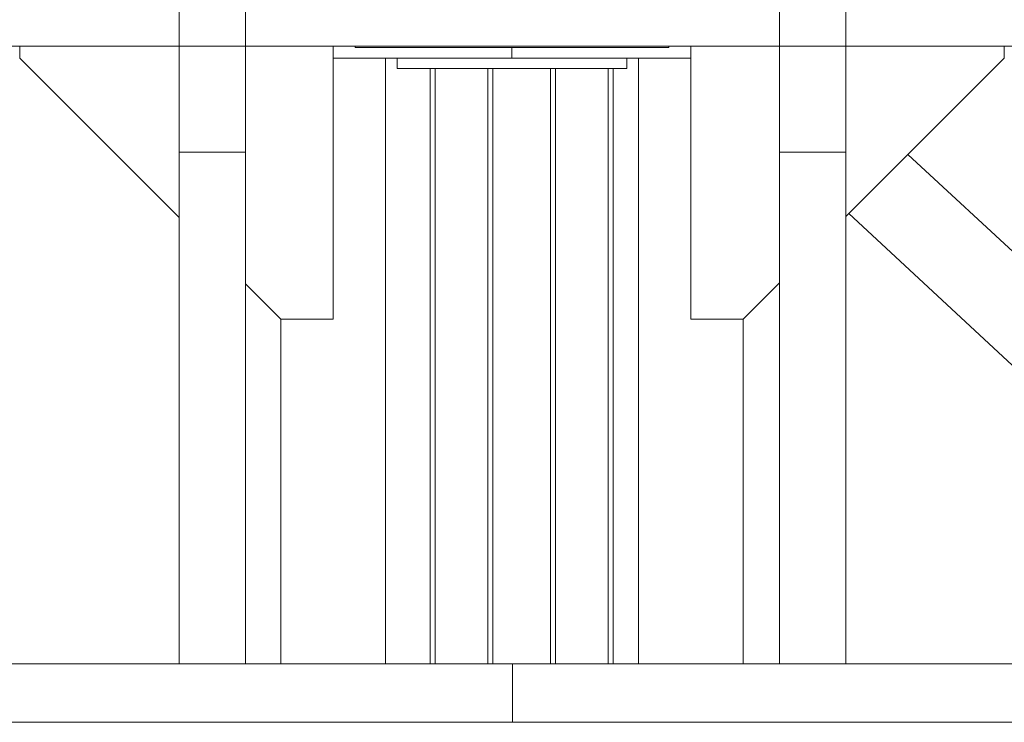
# Model space of a CAD drawing. Header units: millimetres. Extents: x 53746 to 116821, y -810352 to -765802.
# Tile 150 of 256: x 73758 to 74701, y -773224 to -772551. Entities that reach past the tile are written whole.
import ezdxf

# ---------------------------------------------------------------- set-up
doc = ezdxf.new("R2010")
doc.units = ezdxf.units.MM
doc.header["$MEASUREMENT"] = 0
for name, color, linetype, lineweight in [('Main Cradle Rails', 7, 'Continuous', 0), ('Side Cradle Stbd', 7, 'Continuous', 0), ('Side Cradle Tower Platform', 7, 'Continuous', 0), ('Side Slip Rails', 7, 'Continuous', 0)]:
    doc.layers.add(name, color=color, linetype=linetype, lineweight=lineweight)

# ---------------------------------------------------------------- blocks, each defined once
blk = doc.blocks.new('*U57')
at = {"layer": 'Side Cradle Stbd', "color": 7, "linetype": 'Continuous', "lineweight": 0}
for p, q in [((-11203.42, 15499.32), (-11203.42, 15500.51)), ((-10903.42, 15499.32), (-11203.42, 15499.32)), ((-10903.42, 15500.51), (-10903.42, 15499.32)), ((-11174.64, 15489.32), (-11174.64, 14909.26)), ((-11053.42, 15489.32), (-11174.64, 15489.32)), ((-11163.42, 15479.32), (-11163.42, 15489.32)), ((-10882.2, 15489.32), (-11053.42, 15489.32)), ((-10943.42, 15479.32), (-10943.42, 15489.32)), ((-10932.2, 14909.26), (-10932.2, 15489.32)), ((-11163.42, 15479.32), (-11138.92, 15479.32)), ((-10242.53, 14995.89), (-10674.45, 15397.08)), ((-10266.81, 14909.26), (-10731.05, 15340.47)), ((-11274.64, 15239.32), (-11274.64, 14909.26)), ((-10832.2, 14909.26), (-10832.2, 15239.32))]:
    blk.add_line(p, q, dxfattribs=at)
at = {"layer": 'Side Cradle Stbd', "color": 7, "linetype": 'Continuous', "lineweight": 0, "flags": 128}
for points in [[(-11371.96, 15336.65), (-11524.64, 15489.32), (-11524.64, 15500.51)], [(-11224.64, 15500.51), (-11224.64, 15239.32), (-11274.64, 15239.32), (-11308.46, 15273.15)], [(-11053.42, 15499.32), (-11053.42, 15489.32), (-11053.42, 15489.32)], [(-10882.2, 15500.51), (-10882.2, 15239.32), (-10832.2, 15239.32), (-10797.53, 15274)], [(-10734.03, 15337.5), (-10582.2, 15489.32), (-10582.2, 15500.51)], [(-11224.64, 15489.32), (-11174.64, 15489.32), (-11174.64, 15489.32)], [(-10943.42, 15479.32), (-11003.42, 15479.32), (-11053.42, 15479.32), (-11138.92, 15479.32)]]:
    blk.add_lwpolyline(points, dxfattribs=at)
at = {"layer": 'Side Cradle Tower Platform', "color": 7, "linetype": 'Continuous', "lineweight": 0}
for p, q in [((-11371.96, 15844.77), (-11371.96, 15399.01)), ((-11308.46, 15399.01), (-11308.46, 15848.76)), ((-10797.53, 15399.01), (-10797.53, 15848.76)), ((-10734.03, 15848.76), (-10734.03, 15399.01)), ((-8022.53, 15500.51), (-14083.46, 15500.51)), ((-11308.46, 15500.51), (-11308.46, 15500.51)), ((-10797.53, 15500.51), (-10797.53, 15500.51)), ((-11308.46, 15399.01), (-11371.96, 15399.01)), ((-11371.96, 14909.26), (-11371.96, 15399.01)), ((-11308.46, 14909.26), (-11308.46, 15399.01)), ((-10797.53, 15399.01), (-10734.03, 15399.01)), ((-10797.53, 14909.26), (-10797.53, 15399.01)), ((-10734.03, 14909.26), (-10734.03, 15399.01)), ((-11052.99, 14909.26), (-14083.46, 14909.26)), ((-11308.46, 14909.26), (-11308.46, 14909.26)), ((-8022.53, 14909.26), (-11052.99, 14909.26)), ((-11052.99, 14853.26), (-11052.99, 14909.26)), ((-8009.03, 14853.26), (-14096.96, 14853.26))]:
    blk.add_line(p, q, dxfattribs=at)
at = {"layer": 'Side Slip Rails', "color": 7, "linetype": 'Continuous', "lineweight": 0}
for p, q in [((-11131.64, 15479.32), (-11131.64, 14909.26)), ((-11127.03, 15479.32), (-11127.03, 14909.26)), ((-11076.64, 15479.32), (-11076.64, 14909.26)), ((-11071.64, 15479.32), (-11071.64, 14909.26)), ((-11016.64, 15479.32), (-11016.64, 14909.26)), ((-11011.64, 15479.32), (-11011.64, 14909.26)), ((-10961.26, 15479.32), (-10961.26, 14909.26)), ((-10956.64, 15479.32), (-10956.64, 14909.26))]:
    blk.add_line(p, q, dxfattribs=at)

msp = doc.modelspace()

# ---------------------------------------------------------------- block references
at = {"layer": 'Main Cradle Rails', "color": 7, "linetype": 'Continuous', "lineweight": 0}
msp.add_blockref('*U57', (85283.05, -788076.95), dxfattribs=at)

doc.saveas('drawing.dxf')
